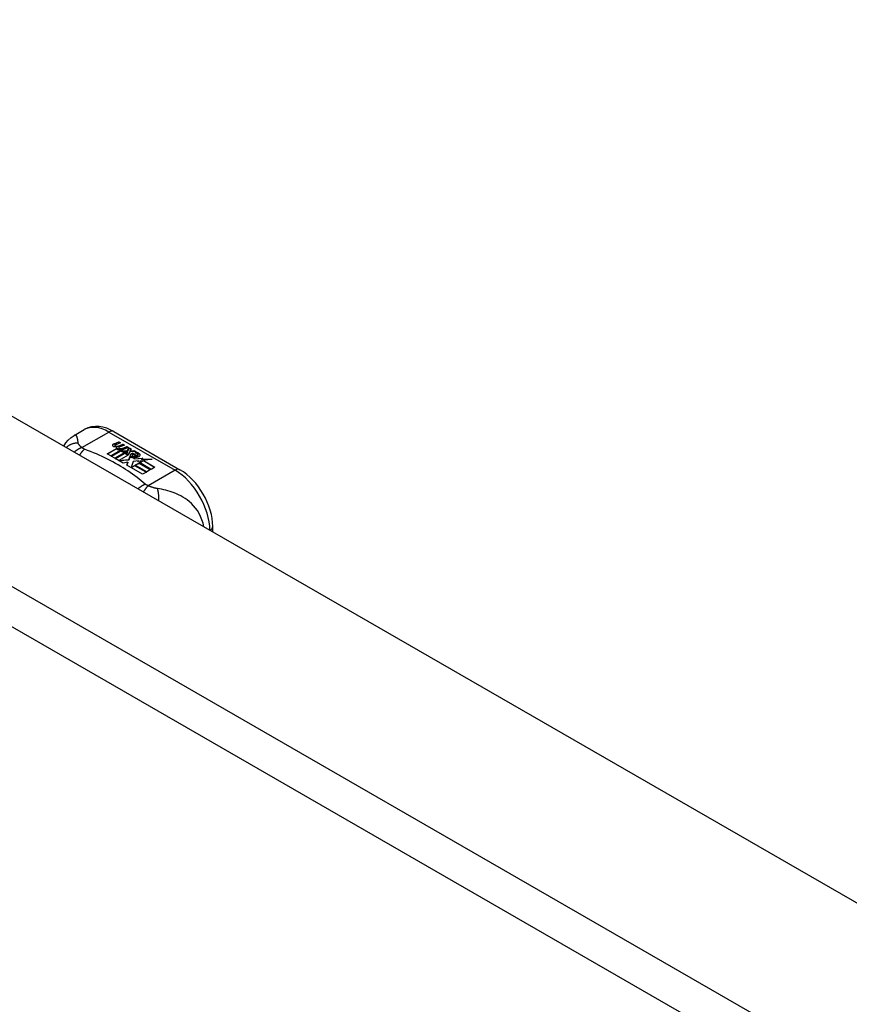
# Model space of a CAD drawing. Header units: inches. Extents: x 11 to 342, y 26 to 169.
# Tile 192 of 204: x 293.76 to 297.08, y 158.02 to 161.95. Entities that reach past the tile are written whole.
import ezdxf

# ---------------------------------------------------------------- set-up
doc = ezdxf.new("R2010")
doc.units = ezdxf.units.IN
doc.header["$MEASUREMENT"] = 0
doc.layers.add('Visible Edges(ANSI)', color=7, linetype='Continuous', lineweight=25)
doc.layers.add('Visible Tangent Edges(ANSI)', color=7, linetype='Continuous', lineweight=25)

msp = doc.modelspace()

# ---------------------------------------------------------------- linework, layer by layer
at = {"layer": 'Visible Edges(ANSI)'}
for p, q in [((290.9814, 161.9541), (341.6138, 132.7968)), ((293.9794, 160.2942), (294.0195, 160.3173)), ((294.1374, 160.3095), (294.4019, 160.1572)), ((294.1111, 160.2205), (294.1486, 160.242)), ((294.1486, 160.2404), (294.1125, 160.2196)), ((294.1632, 160.2343), (294.1251, 160.2124)), ((294.1271, 160.2113), (294.1652, 160.2332)), ((294.1387, 160.261), (294.158, 160.2685)), ((294.158, 160.2669), (294.1387, 160.2594)), ((294.1419, 160.2542), (294.1419, 160.2526)), ((294.1643, 160.2649), (294.1451, 160.2572)), ((294.1486, 160.242), (294.1486, 160.2404)), ((294.1505, 160.2515), (294.1505, 160.2499)), ((294.1505, 160.2499), (294.1505, 160.2482)), ((294.1605, 160.2392), (294.1574, 160.2377)), ((294.1574, 160.2377), (294.1632, 160.2343)), ((294.1574, 160.2377), (294.1574, 160.2361)), ((294.1618, 160.2335), (294.1574, 160.2361)), ((294.1578, 160.2451), (294.1578, 160.2435)), ((294.158, 160.2685), (294.1643, 160.2649)), ((294.158, 160.2685), (294.158, 160.2669)), ((294.1626, 160.2643), (294.158, 160.2669)), ((294.1604, 160.2375), (294.1654, 160.2399)), ((294.1658, 160.2344), (294.1604, 160.2375)), ((294.1801, 160.2558), (294.161, 160.2481)), ((294.1614, 160.2544), (294.1739, 160.2594)), ((294.1739, 160.2578), (294.1614, 160.2527)), ((294.1614, 160.2544), (294.1614, 160.2527)), ((294.1654, 160.2382), (294.162, 160.2366)), ((294.1654, 160.2399), (294.164, 160.2406)), ((294.1652, 160.2332), (294.1756, 160.2272)), ((294.1652, 160.2332), (294.1652, 160.2316)), ((294.1654, 160.2399), (294.1654, 160.2382)), ((294.1961, 160.2466), (294.1658, 160.2344)), ((294.1685, 160.2328), (294.1924, 160.2334)), ((294.1762, 160.2284), (294.1685, 160.2328)), ((294.1739, 160.2594), (294.1801, 160.2558)), ((294.1739, 160.2594), (294.1739, 160.2578)), ((294.1784, 160.2551), (294.1739, 160.2578)), ((294.1774, 160.2452), (294.1898, 160.2502)), ((294.1898, 160.2486), (294.1774, 160.2435)), ((294.1898, 160.2502), (294.1961, 160.2466)), ((294.1898, 160.2502), (294.1898, 160.2486)), ((294.1944, 160.2459), (294.1898, 160.2486)), ((294.1924, 160.2334), (294.1993, 160.2447)), ((294.1993, 160.2431), (294.1924, 160.2318)), ((294.1924, 160.2334), (294.1924, 160.2318)), ((294.1993, 160.2447), (294.207, 160.2403)), ((294.1993, 160.2447), (294.1993, 160.2431)), ((294.2061, 160.2392), (294.1993, 160.2431)), ((294.207, 160.2403), (294.2013, 160.233)), ((294.2013, 160.233), (294.2024, 160.2324)), ((294.2013, 160.233), (294.2013, 160.2314)), ((294.2024, 160.2324), (294.218, 160.234)), ((294.218, 160.234), (294.2256, 160.2296)), ((294.218, 160.234), (294.218, 160.2323)), ((294.1251, 160.2124), (294.1111, 160.2205)), ((294.1411, 160.2032), (294.1271, 160.2113)), ((294.1652, 160.2316), (294.1285, 160.2104)), ((294.184, 160.228), (294.1411, 160.2032)), ((294.143, 160.2021), (294.1895, 160.2288)), ((294.1746, 160.1839), (294.143, 160.2021)), ((294.1876, 160.2261), (294.1445, 160.2012)), ((294.1953, 160.2159), (294.1578, 160.1943)), ((294.1578, 160.1943), (294.1981, 160.1976)), ((294.1578, 160.1943), (294.1578, 160.1936)), ((294.1981, 160.196), (294.1592, 160.1927)), ((294.1756, 160.2256), (294.1652, 160.2316)), ((294.1924, 160.2318), (294.1712, 160.2313)), ((294.1756, 160.2272), (294.184, 160.228)), ((294.1756, 160.2272), (294.1756, 160.2256)), ((294.1807, 160.226), (294.1756, 160.2256)), ((294.1912, 160.2298), (294.1762, 160.2284)), ((294.1895, 160.2288), (294.1847, 160.222)), ((294.1847, 160.222), (294.1953, 160.2159)), ((294.1847, 160.222), (294.1847, 160.2203)), ((294.1939, 160.215), (294.1847, 160.2203)), ((294.1872, 160.2221), (294.1921, 160.2292)), ((294.1948, 160.2177), (294.1872, 160.2221)), ((294.1921, 160.2276), (294.188, 160.2216)), ((294.1921, 160.2292), (294.1912, 160.2298)), ((294.1921, 160.2292), (294.1921, 160.2276)), ((294.2009, 160.2287), (294.1948, 160.2177)), ((294.1981, 160.1976), (294.2024, 160.2113)), ((294.2024, 160.2097), (294.1981, 160.196)), ((294.1981, 160.1976), (294.1981, 160.196)), ((294.2256, 160.2296), (294.2009, 160.2287)), ((294.2024, 160.2307), (294.2013, 160.2314)), ((294.2024, 160.2324), (294.2024, 160.2307)), ((294.218, 160.2323), (294.2024, 160.2307)), ((294.2024, 160.2113), (294.2024, 160.2097)), ((294.2103, 160.2145), (294.2103, 160.2129)), ((294.2139, 160.2235), (294.2139, 160.2218)), ((294.2139, 160.2235), (294.2311, 160.2135)), ((294.2311, 160.2119), (294.2139, 160.2218)), ((294.2262, 160.2115), (294.2149, 160.218)), ((294.223, 160.2295), (294.218, 160.2323)), ((294.2204, 160.2054), (294.2182, 160.2004)), ((294.2182, 160.2004), (294.2538, 160.2038)), ((294.2513, 160.2019), (294.2182, 160.1988)), ((294.2182, 160.2004), (294.2182, 160.1988)), ((294.2227, 160.2249), (294.2269, 160.2274)), ((294.2269, 160.2258), (294.2246, 160.2244)), ((294.2262, 160.2115), (294.2262, 160.2099)), ((294.2269, 160.2274), (294.2269, 160.2258)), ((294.2311, 160.2135), (294.2311, 160.2119)), ((294.2345, 160.2168), (294.2345, 160.2151)), ((294.2538, 160.2038), (294.248, 160.1994)), ((294.248, 160.1994), (294.2905, 160.2001)), ((294.248, 160.1994), (294.248, 160.1978)), ((294.2806, 160.1983), (294.248, 160.1978)), ((294.2905, 160.2001), (294.2563, 160.1939)), ((294.2563, 160.1939), (294.302, 160.1675)), ((294.2563, 160.1939), (294.2563, 160.1922)), ((294.1934, 160.1872), (294.1746, 160.1839)), ((294.1894, 160.1753), (294.1934, 160.1872)), ((294.2525, 160.139), (294.1894, 160.1753)), ((294.1934, 160.1856), (294.1899, 160.1751)), ((294.1934, 160.1872), (294.1934, 160.1856)), ((294.2142, 160.1906), (294.2063, 160.166)), ((294.2063, 160.166), (294.2211, 160.1745)), ((294.2063, 160.166), (294.2063, 160.1657)), ((294.2211, 160.1729), (294.2074, 160.165)), ((294.2367, 160.1929), (294.2142, 160.1906)), ((294.2211, 160.1745), (294.2676, 160.1477)), ((294.2211, 160.1745), (294.2211, 160.1729)), ((294.2662, 160.1469), (294.2211, 160.1729)), ((294.2231, 160.1757), (294.2382, 160.1844)), ((294.2696, 160.1489), (294.2231, 160.1757)), ((294.2382, 160.1828), (294.2245, 160.1749)), ((294.2539, 160.1934), (294.2328, 160.1896)), ((294.2328, 160.1896), (294.2367, 160.1929)), ((294.2367, 160.1912), (294.2353, 160.19)), ((294.2367, 160.1929), (294.2367, 160.1912)), ((294.2382, 160.1844), (294.2847, 160.1576)), ((294.2382, 160.1844), (294.2382, 160.1828)), ((294.2833, 160.1568), (294.2382, 160.1828)), ((294.2403, 160.1856), (294.2539, 160.1934)), ((294.2869, 160.1588), (294.2403, 160.1856)), ((294.2539, 160.1918), (294.2418, 160.1848)), ((294.2539, 160.1934), (294.2539, 160.1918)), ((294.3006, 160.1667), (294.2563, 160.1922)), ((294.2847, 160.1576), (294.2696, 160.1489)), ((294.302, 160.1675), (294.2869, 160.1588)), ((294.2676, 160.1477), (294.2525, 160.139)), ((294.533, 159.9088), (294.533, 159.9303))]:
    msp.add_line(p, q, dxfattribs=at)
at = {"layer": 'Visible Edges(ANSI)', "flags": 128}
for points in [[(294.1374, 160.3095), (294.1234, 160.3168), (294.109, 160.3226), (294.0942, 160.3269), (294.0791, 160.3293), (294.0638, 160.3298), (294.0485, 160.328), (294.0336, 160.3239), (294.0195, 160.3173)], [(293.938, 160.2515), (293.9458, 160.264), (293.9555, 160.2755), (293.9668, 160.2857), (293.9794, 160.2942)], [(294.533, 159.9303), (294.5323, 159.9464), (294.5303, 159.9627), (294.5272, 159.9791), (294.5228, 159.9956), (294.5174, 160.012), (294.5109, 160.0283), (294.5035, 160.0442), (294.4951, 160.0598), (294.4858, 160.0748), (294.4757, 160.0893), (294.4649, 160.103), (294.4534, 160.1159), (294.4413, 160.1278), (294.4287, 160.1388), (294.4155, 160.1486), (294.4019, 160.1572)]]:
    msp.add_lwpolyline(points, dxfattribs=at)
at = {"layer": 'Visible Edges(ANSI)'}
for centre, major_axis, start_param, end_param in [((294.1386, 160.255), (-0.007, 0), 5.820233, 7.062977), ((294.1386, 160.2534), (-0.007, 0), 5.820233, 6.078955), ((294.1495, 160.2518), (0.0192, 0), 2.164208, 2.67864), ((294.1495, 160.2502), (-0.0192, 0), 5.305801, 5.820233), ((294.1452, 160.2588), (-0.0164, 0), 0.779792, 1.90155), ((294.1459, 160.2542), (-0.004, 0), 5.90879, 7.175095), ((294.1459, 160.2526), (-0.004, 0), 0, 0.89191), ((294.1498, 160.2533), (-0.0082, 0), 5.323118, 5.90879), ((294.1487, 160.2562), (0.0084, 0), 4.033503, 4.932446), ((294.1487, 160.2546), (-0.0084, 0), 0.89191, 1.767313), ((294.154, 160.2459), (-0.00676, 0), 5.794367, 7.059467), ((294.154, 160.2443), (-0.00676, 0), 5.794367, 6.071487), ((294.1649, 160.2426), (0.0192, 0), 2.419321, 2.652775), ((294.1649, 160.2409), (-0.0192, 0), 5.560914, 5.794367), ((294.1601, 160.2484), (0.016, 0), 3.905964, 4.740051), ((294.1601, 160.2468), (-0.016, 0), 0.764371, 1.402544), ((294.1605, 160.2496), (-0.016, 0), 0.776281, 1.787416), ((294.1432, 160.2688), (0.031, 0), 4.949028, 5.337665), ((294.1432, 160.2672), (-0.031, 0), 1.80809, 2.196072), ((294.1618, 160.2451), (-0.004, 0), 5.908937, 7.173827), ((294.1618, 160.2435), (-0.004, 0), 0, 0.890642), ((294.1657, 160.2442), (-0.0082, 0), 5.323254, 5.908937), ((294.1645, 160.2471), (0.0084, 0), 4.032234, 4.932287), ((294.1645, 160.2454), (-0.0084, 0), 0.890642, 1.484281), ((294.1645, 160.2454), (-0.0084, 0), 1.514337, 1.790695), ((294.1596, 160.2598), (0.031, 0), 4.932287, 5.323254), ((294.1596, 160.2581), (-0.031, 0), 1.790695, 2.181662), ((294.2126, 160.2152), (-0.0101, 0), 5.913952, 6.982716), ((294.2211, 160.2181), (0.022, 0), 3.701478, 4.680599), ((294.2211, 160.2164), (-0.022, 0), 0.559885, 1.507168), ((294.2126, 160.2135), (-0.0101, 0), 5.913952, 6.142632), ((294.2207, 160.2134), (-0.0188, 0), 5.081623, 5.913952), ((294.2207, 160.2117), (-0.0188, 0), 5.081623, 5.913952), ((294.2211, 160.2181), (-0.0199, 0), 0.617996, 1.556283), ((294.2167, 160.2145), (-0.00637, 0), 4.999578, 6.390788), ((294.2167, 160.2129), (-0.00637, 0), 0, 0.107602), ((294.2176, 160.2146), (-0.0073, 0), 0.107602, 1.123637), ((294.2176, 160.2129), (-0.0073, 0), 0.107602, 1.123637), ((294.2193, 160.2166), (0.0112, 0), 4.26523, 5.375571), ((294.2193, 160.215), (0.0112, 0), 4.26523, 5.375571), ((294.2212, 160.2219), (-0.0265, 0), 1.556283, 2.296236), ((294.2148, 160.2141), (0.0205, 0), 0.343453, 1.17916), ((294.2081, 160.2067), (0.0405, 0), 0.638101, 1.087938), ((294.2081, 160.2051), (-0.0405, 0), 3.779694, 4.229531), ((294.2281, 160.2168), (0.0064, 0), 5.210263, 6.626638), ((294.2281, 160.2151), (0.0064, 0), 5.210263, 6.283185), ((294.2301, 160.2161), (0.0132, 0), 5.437829, 6.921287), ((294.2301, 160.2145), (0.0132, 0), 0.108138, 0.638101)]:
    msp.add_ellipse(centre, major_axis=major_axis, ratio=0.575862, start_param=start_param, end_param=end_param, dxfattribs=at)
at = {"layer": 'Visible Tangent Edges(ANSI)'}
for p, q in [((290.3909, 161.6141), (341.0233, 132.4568)), ((340.9533, 132.3356), (290.3209, 161.4928)), ((294.0102, 160.2457), (294.1178, 160.3076)), ((294.1178, 160.3076), (294.3822, 160.1553)), ((294.1323, 160.2568), (294.1323, 160.2552)), ((294.1387, 160.261), (294.1387, 160.2594)), ((294.1434, 160.2524), (294.1434, 160.2508)), ((294.148, 160.2477), (294.148, 160.2461)), ((294.1592, 160.2433), (294.1592, 160.2417)), ((294.1664, 160.2424), (294.1664, 160.2407)), ((294.1774, 160.2452), (294.1774, 160.2435)), ((294.2031, 160.2173), (294.2031, 160.2157)), ((294.2104, 160.2141), (294.2104, 160.2125)), ((294.2145, 160.2108), (294.2145, 160.2091)), ((294.2406, 160.2206), (294.2406, 160.219)), ((294.3822, 160.1553), (294.2747, 160.0934))]:
    msp.add_line(p, q, dxfattribs=at)
at = {"layer": 'Visible Tangent Edges(ANSI)', "flags": 128}
for points in [[(293.9953, 160.264), (293.995, 160.2664), (293.9947, 160.2688), (293.9944, 160.2711), (293.9941, 160.2734), (293.9938, 160.2755), (293.9934, 160.2775), (293.9931, 160.2795), (293.9927, 160.2814), (293.9923, 160.2832), (293.9918, 160.2849), (293.9913, 160.2865), (293.9908, 160.288), (293.9902, 160.2894), (293.9895, 160.2906), (293.9888, 160.2918), (293.9881, 160.2928), (293.9872, 160.2936), (293.9863, 160.2943), (293.9854, 160.2949), (293.9843, 160.2952), (293.9832, 160.2953), (293.982, 160.2952), (293.9808, 160.2948), (293.9794, 160.2942)], [(293.9953, 160.264), (293.9932, 160.264), (293.9912, 160.2638), (293.989, 160.2637), (293.9869, 160.2635), (293.9848, 160.2632), (293.9827, 160.2628), (293.9806, 160.2624), (293.9785, 160.262), (293.9763, 160.2614), (293.9742, 160.2608), (293.9722, 160.2602), (293.9701, 160.2595), (293.968, 160.2587), (293.966, 160.2579), (293.9639, 160.257), (293.962, 160.256), (293.96, 160.255), (293.958, 160.2539), (293.9561, 160.2527), (293.9543, 160.2515), (293.9524, 160.2503), (293.9507, 160.249), (293.9489, 160.2476), (293.9472, 160.2462)], [(294.0102, 160.2457), (294.009, 160.2452), (294.0077, 160.2448), (294.0064, 160.2443), (294.0051, 160.2438), (294.0038, 160.2432), (294.0026, 160.2427), (294.0013, 160.2421), (294, 160.2414), (293.9987, 160.2408), (293.9974, 160.2401), (293.996, 160.2394), (293.9947, 160.2387), (293.9934, 160.2379), (293.9921, 160.2371), (293.9908, 160.2363), (293.9895, 160.2354), (293.9882, 160.2345), (293.9869, 160.2336), (293.9857, 160.2327), (293.9844, 160.2318), (293.9831, 160.2308), (293.9818, 160.2298), (293.9806, 160.2287), (293.9793, 160.2277)], [(294.0102, 160.2457), (294.0091, 160.2466), (294.008, 160.2475), (294.0069, 160.2484), (294.0059, 160.2493), (294.0049, 160.2502), (294.0039, 160.251), (294.003, 160.2519), (294.0022, 160.2528), (294.0013, 160.2536), (294.0006, 160.2544), (293.9998, 160.2553), (293.9991, 160.2561), (293.9985, 160.2569), (293.998, 160.2576), (293.9976, 160.2583), (293.9972, 160.2589), (293.9968, 160.2596), (293.9965, 160.2603), (293.9962, 160.2609), (293.9959, 160.2615), (293.9957, 160.2622), (293.9956, 160.2628), (293.9954, 160.2634), (293.9953, 160.264)], [(294.0206, 160.2392), (294.0198, 160.2385), (294.019, 160.2378), (294.0181, 160.237), (294.0173, 160.2363), (294.0165, 160.2355), (294.0156, 160.2347), (294.0148, 160.2338), (294.0139, 160.233), (294.0131, 160.2321), (294.0122, 160.2311), (294.0114, 160.2302), (294.0105, 160.2292), (294.0097, 160.2282), (294.0089, 160.2272), (294.008, 160.2261), (294.0072, 160.225), (294.0063, 160.2239), (294.0055, 160.2228), (294.0046, 160.2216), (294.0038, 160.2204), (294.003, 160.2192), (294.0022, 160.218), (294.0013, 160.2167), (294.0005, 160.2154)], [(294.0206, 160.2392), (294.0201, 160.2394), (294.0196, 160.2396), (294.0191, 160.2398), (294.0186, 160.24), (294.0181, 160.2403), (294.0177, 160.2405), (294.0172, 160.2407), (294.0167, 160.241), (294.0163, 160.2412), (294.0158, 160.2415), (294.0154, 160.2417), (294.015, 160.242), (294.0145, 160.2423), (294.0141, 160.2425), (294.0137, 160.2428), (294.0133, 160.2431), (294.0129, 160.2434), (294.0125, 160.2437), (294.0121, 160.244), (294.0117, 160.2444), (294.0113, 160.2447), (294.0109, 160.245), (294.0106, 160.2453), (294.0102, 160.2457)], [(294.2634, 160.0994), (294.2553, 160.1062), (294.2472, 160.1131), (294.2389, 160.1199), (294.2304, 160.1266), (294.2216, 160.1332), (294.2127, 160.1397), (294.2035, 160.1461), (294.1942, 160.1524), (294.1846, 160.1586), (294.1749, 160.1647), (294.165, 160.1708), (294.1549, 160.1767), (294.1446, 160.1825), (294.1341, 160.1882), (294.1235, 160.1938), (294.1127, 160.1993), (294.1017, 160.2047), (294.0906, 160.21), (294.0793, 160.2151), (294.0678, 160.2202), (294.0562, 160.2251), (294.0445, 160.2299), (294.0325, 160.2345), (294.0206, 160.2392)], [(294.2634, 160.0994), (294.2622, 160.0989), (294.261, 160.0984), (294.2598, 160.0978), (294.2587, 160.0973), (294.2575, 160.0967), (294.2562, 160.0961), (294.255, 160.0955), (294.2538, 160.0948), (294.2526, 160.0941), (294.2514, 160.0934), (294.2501, 160.0927), (294.2489, 160.0919), (294.2477, 160.0912), (294.2464, 160.0904), (294.2452, 160.0895), (294.2439, 160.0887), (294.2427, 160.0878), (294.2415, 160.0869), (294.2402, 160.0859), (294.239, 160.085), (294.2378, 160.084), (294.2366, 160.083), (294.2353, 160.082), (294.2341, 160.0809)], [(294.2747, 160.0934), (294.2739, 160.0926), (294.2732, 160.0919), (294.2724, 160.0911), (294.2717, 160.0903), (294.2709, 160.0894), (294.2701, 160.0886), (294.2694, 160.0877), (294.2686, 160.0867), (294.2678, 160.0858), (294.267, 160.0848), (294.2662, 160.0838), (294.2654, 160.0828), (294.2646, 160.0817), (294.2638, 160.0806), (294.263, 160.0795), (294.2622, 160.0784), (294.2614, 160.0773), (294.2606, 160.0761), (294.2598, 160.0749), (294.2589, 160.0736), (294.2581, 160.0724), (294.2573, 160.0711), (294.2565, 160.0698), (294.2557, 160.0685)], [(294.2747, 160.0934), (294.2741, 160.0936), (294.2735, 160.0938), (294.2729, 160.094), (294.2724, 160.0942), (294.2718, 160.0945), (294.2713, 160.0947), (294.2707, 160.0949), (294.2702, 160.0952), (294.2697, 160.0954), (294.2692, 160.0956), (294.2688, 160.0959), (294.2683, 160.0961), (294.2678, 160.0964), (294.2674, 160.0966), (294.2669, 160.0969), (294.2665, 160.0971), (294.2661, 160.0974), (294.2657, 160.0977), (294.2653, 160.0979), (294.2649, 160.0982), (294.2645, 160.0985), (294.2641, 160.0988), (294.2637, 160.0991), (294.2634, 160.0994)], [(294.3114, 160.082), (294.31, 160.0822), (294.3087, 160.0825), (294.3073, 160.0827), (294.306, 160.083), (294.3046, 160.0833), (294.3032, 160.0836), (294.3018, 160.084), (294.3004, 160.0843), (294.299, 160.0847), (294.2976, 160.0851), (294.2961, 160.0855), (294.2945, 160.086), (294.2928, 160.0866), (294.2911, 160.0871), (294.2895, 160.0877), (294.2878, 160.0883), (294.2861, 160.0889), (294.2845, 160.0895), (294.2828, 160.0901), (294.2811, 160.0908), (294.2795, 160.0914), (294.2779, 160.0921), (294.2763, 160.0927), (294.2747, 160.0934)], [(294.497, 159.9295), (294.4941, 159.9437), (294.4898, 159.9575), (294.4845, 159.9706), (294.4782, 159.9828), (294.4712, 159.994), (294.4636, 160.0044), (294.4557, 160.0137), (294.4475, 160.0222), (294.4391, 160.0298), (294.4306, 160.0367), (294.4221, 160.0428), (294.4135, 160.0483), (294.4049, 160.0532), (294.3963, 160.0576), (294.3878, 160.0615), (294.3792, 160.065), (294.3707, 160.0681), (294.3622, 160.0709), (294.3538, 160.0733), (294.3453, 160.0755), (294.3369, 160.0774), (294.3284, 160.0791), (294.3199, 160.0807), (294.3114, 160.082)], [(294.3114, 160.082), (294.3118, 160.0805), (294.3122, 160.079), (294.3126, 160.0774), (294.3129, 160.0757), (294.3133, 160.074), (294.3136, 160.0723), (294.3139, 160.0705), (294.3142, 160.0686), (294.3145, 160.0667), (294.3148, 160.0647), (294.315, 160.0627), (294.3152, 160.0607), (294.3154, 160.0586), (294.3156, 160.0565), (294.3158, 160.0544), (294.3159, 160.0522), (294.316, 160.05), (294.3161, 160.0477), (294.3161, 160.0454), (294.3162, 160.0431), (294.3162, 160.0408), (294.3162, 160.0385), (294.3161, 160.0361), (294.316, 160.0338)]]:
    msp.add_lwpolyline(points, dxfattribs=at)
at = {"layer": 'Visible Tangent Edges(ANSI)'}
for centre, major_axis, ratio, start_param, end_param in [((294.1178, 160.1467), (-0.0982, 0.1706), 0.578093, 5.499721, 6.283185), ((294.1178, 160.2754), (0.0196, 0.0341), 0.578093, 0, 0.783464), ((294.3822, 160.1231), (0.0196, 0.0341), 0.578093, 0, 0.783464), ((294.3822, 159.9944), (0.0982, -0.1706), 0.578093, 0.795218, 2.358128), ((294.4936, 159.9303), (0.0394, 0), 0.575862, 5.537379, 6.283185)]:
    msp.add_ellipse(centre, major_axis=major_axis, ratio=ratio, start_param=start_param, end_param=end_param, dxfattribs=at)

doc.saveas('drawing.dxf')
